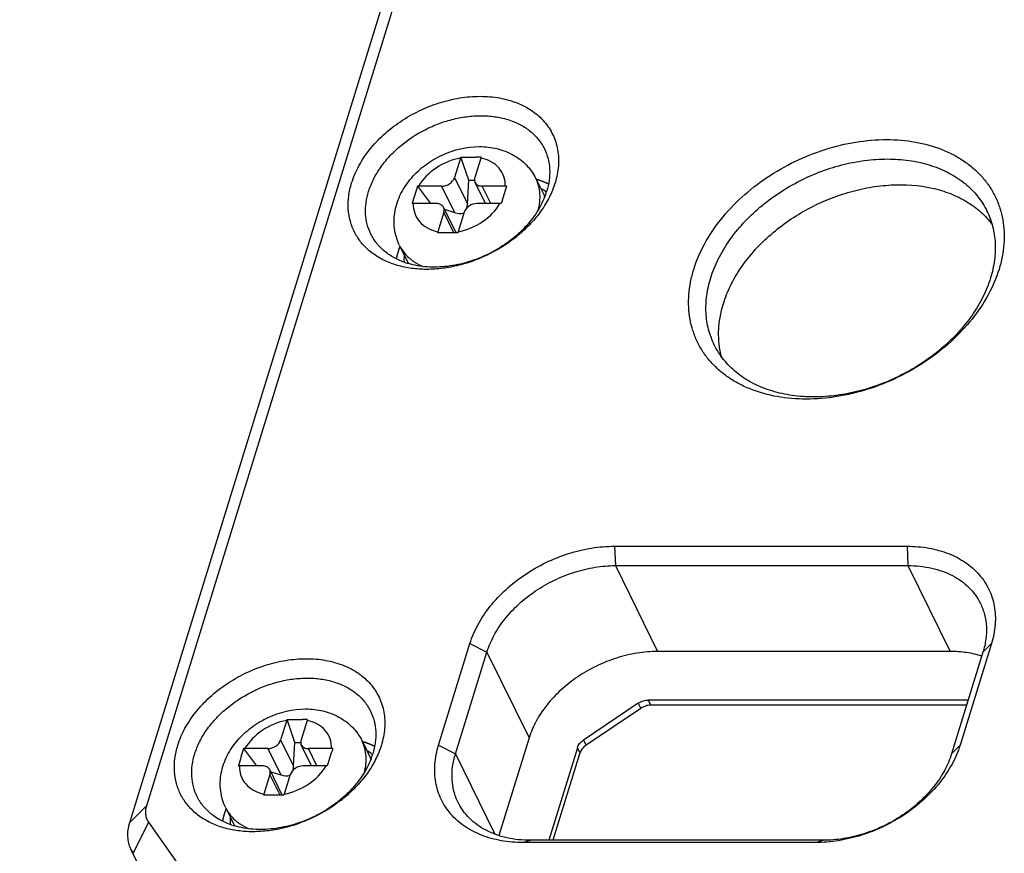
# Model space of a CAD drawing. Header units: millimetres. Extents: x 0 to 420, y 0 to 297.
# Tile 7 of 54: x 47 to 71, y 70 to 90. Entities that reach past the tile are written whole.
import ezdxf

# ---------------------------------------------------------------- set-up
doc = ezdxf.new("R2010")
doc.units = ezdxf.units.MM
doc.header["$LTSCALE"] = 23.1
doc.header["$PDMODE"] = 3
doc.header["$PDSIZE"] = 8
doc.layers.get('0').update_dxf_attribs({"linetype": 'CONTINUOUS'})
doc.layers.get('Defpoints').update_dxf_attribs({"linetype": 'CONTINUOUS'})
doc.layers.add('00_COMPONENTS', color=7, linetype='CONTINUOUS')
doc.layers.add('51__DRAFT_DIMS', color=7, linetype='CONTINUOUS')
doc.styles.get("Standard").update_dxf_attribs({"font": 'simfang.ttf'})
doc.dimstyles.new('DIMSTYLE_1', dxfattribs={"dimtxt": 4, "dimasz": 3, "dimexe": 2.5, "dimexo": 0.5, "dimgap": 1, "dimtad": 1, "dimlfac": 1.5, "dimdsep": 46, "dimtxsty": 'STANDARD', "dimblk": '_FILLED', "dimblk1": '_FILLED', "dimblk2": '_FILLED', "dimcen": 0.09, "dimclrt": 7, "dimazin": 2, "dimtp": 0.3, "dimtm": 0.3, "dimtfac": 1, "dimtofl": 0, "dimtmove": 0, "dimatfit": 3, "dimldrblk": '_FILLED', "dimfxl": 1, "dimtolj": 1, "dimarcsym": 0})

# ---------------------------------------------------------------- blocks, each defined once
blk = doc.blocks.new('_FILLED')
at = {"color": 0, "linetype": 'ByBlock'}
blk.add_solid([(0, 0), (-1, 0.1667), (-1, -0.1667)], dxfattribs=at)
blk = doc.blocks.new('*D13')
at = {"layer": '51__DRAFT_DIMS', "color": 0, "lineweight": -2}
for p, q in [((67.883, 119.752), (41.743, 127.829)), ((43.246, 124.225), (28.832, 77.579)), ((51.697, 67.373), (25.557, 75.451))]:
    blk.add_line(p, q, dxfattribs=at)
at = {"layer": 'Defpoints', "color": 0}
for p in [(68.361, 119.604), (27.946, 74.713), (52.175, 67.226)]:
    blk.add_point(p, dxfattribs=at)
at = {"layer": '51__DRAFT_DIMS', "color": 0, "linetype": 'ByBlock', "lineweight": -2, "xscale": 3, "yscale": 3, "zscale": 3}
for p, rotation in [((44.132, 127.091), 72.82762856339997), ((27.946, 74.713), 252.8276285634)]:
    blk.add_blockref('_FILLED', p, dxfattribs=dict(at, rotation=rotation))
at = {"layer": '51__DRAFT_DIMS', "color": 7, "insert": (29.988, 102.772), "char_height": 4, "attachment_point": 2, "rotation": 72.8276, "line_spacing_factor": 0.9}
blk.add_mtext('\\A1;100{}{{\\H0.7x;}{}}', dxfattribs=at)

msp = doc.modelspace()

# ---------------------------------------------------------------- linework, layer by layer
at = {"layer": '00_COMPONENTS', "color": 7}
for p, q in [((64.207, 116.6256), (50.1178, 71.0329)), ((63.7963, 116.2111), (49.7071, 70.6185)), ((57.7008, 86.6739), (57.5549, 86.202)), ((57.9009, 86.14), (57.7084, 86.6976)), ((57.9539, 86.6981), (58.0765, 86.6981)), ((58.0151, 86.6981), (58.0765, 86.6981)), ((58.192, 86.6739), (58.0462, 86.202)), ((57.5549, 86.202), (57.8677, 85.5646)), ((57.8677, 85.5646), (57.9009, 86.14)), ((57.9009, 86.14), (58.0394, 86.14)), ((58.3023, 85.5753), (58.0524, 86.0845)), ((59.5206, 86.1775), (59.724, 85.7631)), ((59.5438, 86.155), (59.5299, 86.1591)), ((56.6617, 85.9927), (56.9756, 85.5753)), ((57.2448, 85.9931), (56.6899, 85.9931)), ((57.2448, 85.9931), (57.5576, 85.3557)), ((58.4322, 85.5753), (58.2272, 85.9931)), ((58.7821, 85.9931), (58.2272, 85.9931)), ((56.5351, 85.5832), (56.5326, 85.5749)), ((57.1157, 85.5753), (56.5608, 85.5753)), ((58.653, 85.5753), (58.0981, 85.5753)), ((57.2967, 85.3664), (57.1509, 84.8945)), ((57.5918, 84.8698), (57.2905, 85.4839)), ((57.5402, 84.8702), (57.2967, 85.3664)), ((57.3144, 85.4352), (57.5576, 85.3557)), ((57.788, 85.3664), (57.6421, 84.8945)), ((56.229, 84.5621), (56.4323, 84.1477)), ((61.4189, 77.301), (61.4399, 76.8327)), ((61.4189, 77.301), (68.4804, 77.301)), ((68.4804, 77.301), (68.5013, 76.8327)), ((61.4399, 76.8327), (62.4567, 74.7607)), ((61.4399, 76.8327), (68.5013, 76.8327)), ((68.5013, 76.8327), (69.5181, 74.7607)), ((57.171, 72.4966), (57.9295, 74.951)), ((57.9295, 74.951), (58.3382, 74.7438)), ((70.5173, 74.951), (69.7589, 72.4966)), ((70.5173, 74.951), (70.312, 74.7438)), ((57.5797, 72.2894), (58.3382, 74.7438)), ((58.3382, 74.7438), (59.355, 72.6718)), ((69.5181, 74.7607), (62.4567, 74.7607)), ((70.312, 74.7438), (69.5535, 72.2894)), ((61.9927, 73.5109), (60.669, 72.6194)), ((61.9927, 73.5109), (62.0538, 73.3866)), ((62.2335, 73.5874), (62.2945, 73.4631)), ((69.9546, 73.5874), (62.2335, 73.5874)), ((69.9162, 73.4631), (62.2945, 73.4631)), ((62.0538, 73.3866), (60.73, 72.4951)), ((53.5049, 73.0962), (53.3591, 72.6243)), ((53.7051, 72.5624), (53.5126, 73.1199)), ((53.758, 73.1204), (53.8807, 73.1204)), ((53.8193, 73.1205), (53.8807, 73.1204)), ((53.9962, 73.0962), (53.8503, 72.6243)), ((53.3591, 72.6243), (53.6719, 71.9869)), ((53.6719, 71.9869), (53.7051, 72.5624)), ((53.7051, 72.5624), (53.8435, 72.5624)), ((54.1064, 71.9976), (53.8566, 72.5068)), ((55.3248, 72.5998), (55.5282, 72.1854)), ((55.348, 72.5773), (55.3341, 72.5814)), ((57.171, 72.4966), (57.5797, 72.2894)), ((59.355, 72.6718), (58.6265, 70.3143)), ((60.669, 72.6194), (60.73, 72.4951)), ((69.7589, 72.4966), (69.5535, 72.2894)), ((52.4659, 72.415), (52.7798, 71.9976)), ((53.0489, 72.4154), (52.4941, 72.4154)), ((53.0489, 72.4154), (53.3617, 71.778)), ((54.2364, 71.9976), (54.0314, 72.4154)), ((54.5863, 72.4154), (54.0314, 72.4154)), ((57.5797, 72.2894), (58.5329, 70.3471)), ((60.522, 72.4348), (59.8316, 70.2005)), ((60.5831, 72.3105), (59.931, 70.2005)), ((60.522, 72.4348), (60.5831, 72.3105)), ((52.3393, 72.0055), (52.3368, 71.9972)), ((52.9198, 71.9976), (52.365, 71.9976)), ((53.1009, 71.7888), (52.9551, 71.3168)), ((53.396, 71.2922), (53.0947, 71.9062)), ((53.3444, 71.2926), (53.1009, 71.7888)), ((53.1186, 71.8576), (53.3617, 71.778)), ((53.5921, 71.7888), (53.4463, 71.3168)), ((54.4572, 71.9976), (53.9023, 71.9976)), ((50.1178, 71.0329), (49.7071, 70.6185)), ((52.0331, 70.9845), (52.2365, 70.5701)), ((50.1674, 70.6414), (49.8, 69.8866)), ((50.1674, 70.6414), (51.8052, 68.3076)), ((59.208, 70.1466), (59.3904, 70.2005)), ((66.2695, 70.1466), (59.208, 70.1466)), ((66.4518, 70.2005), (59.3904, 70.2005)), ((66.2695, 70.1466), (66.4518, 70.2005)), ((50.554, 68.3294), (49.7405, 69.987))]:
    msp.add_line(p, q, dxfattribs=at)
for centre, radius, start, end in [((58.6114, 86.3927), 0.9531, 161.34239, 162.83857), ((58.0707, 69.3937), 17.3044, 89.57304, 89.98063), ((59.1026, 86.3927), 0.9531, 161.34239, 162.83857), ((58.9936, 84.3338), 1.9025, 73.18906, 73.62857), ((84.8296, 77.0593), 29.5505, 162.40377, 163.23486), ((56.6898, 85.0563), 0.9368, 89.99293, 91.71379), ((112.5543, 69.1558), 56.3192, 162.6052, 163.05005), ((58.782, 85.0146), 0.9785, 88.32314, 89.99473), ((58.9761, 84.9248), 1.2167, 49.40206, 56.20339), ((57.9932, 86.4215), 1.8708, 338.71333, 340.74838), ((58.0529, 86.4009), 1.8076, 340.74214, 342.82454), ((59.0044, 84.9592), 1.1723, 48.97476, 49.35935), ((56.5607, 84.6385), 0.9368, 89.99293, 91.71379), ((58.6529, 84.5968), 0.9785, 88.32314, 89.99473), ((58.8731, 85.345), 0.948, 25.8605, 26.16262), ((58.8743, 85.3456), 0.9467, 24.49733, 25.86071), ((58.1382, 84.5896), 1.0333, 162.83636, 164.25402), ((57.3285, 38.0746), 46.7957, 89.92588, 90.22632), ((57.4493, 37.6316), 47.2387, 89.77495, 90.07314), ((58.6294, 84.5896), 1.0333, 162.83636, 164.25402), ((56.8745, 87.4803), 3.472, 308.12871, 308.99851), ((56.8904, 87.4606), 3.4467, 308.99888, 309.5421), ((57.9668, 83.8674), 1.8565, 158.6207, 162.7906), ((57.5234, 84.2269), 1.1872, 177.66452, 183.61055), ((57.5721, 84.2252), 1.2359, 175.4742, 177.67983), ((56.9739, 85.9306), 1.8822, 251.57078, 253.59386), ((57.2843, 84.5663), 0.9492, 206.16277, 207.1281), ((57.286, 84.5671), 0.9512, 207.1281, 207.99143), ((54.4156, 72.815), 0.9531, 161.34239, 162.83857), ((53.8749, 55.816), 17.3044, 89.57304, 89.98063), ((54.9068, 72.815), 0.9531, 161.34239, 162.83857), ((54.7978, 70.7561), 1.9025, 73.18906, 73.62857), ((80.6338, 63.4817), 29.5505, 162.40377, 163.23486), ((52.4939, 71.4786), 0.9368, 89.99293, 91.71379), ((108.3585, 55.5781), 56.3192, 162.6052, 163.05005), ((54.5862, 71.4369), 0.9785, 88.32314, 89.99473), ((54.7803, 71.3472), 1.2167, 49.40206, 56.20339), ((53.8571, 72.8232), 1.8076, 340.74214, 342.82454), ((54.8086, 71.3815), 1.1723, 48.97476, 49.35935), ((54.6773, 71.7674), 0.948, 25.8605, 26.16262), ((54.6785, 71.7679), 0.9467, 24.49733, 25.86071), ((53.7974, 72.8438), 1.8708, 338.71333, 340.74838), ((52.3648, 71.0609), 0.9368, 89.99293, 91.71379), ((54.4571, 71.0192), 0.9785, 88.32314, 89.99473), ((53.9424, 71.0119), 1.0333, 162.83636, 164.25402), ((54.4336, 71.0119), 1.0333, 162.83636, 164.25402), ((53.1327, 24.497), 46.7957, 89.92588, 90.22632), ((53.2535, 24.054), 47.2387, 89.77495, 90.07314), ((52.6787, 73.9026), 3.472, 308.12871, 308.99851), ((52.6946, 73.8829), 3.4467, 308.99888, 309.5421), ((53.771, 70.2897), 1.8565, 158.6207, 162.7906), ((53.3276, 70.6492), 1.1872, 177.66452, 183.61055), ((53.3763, 70.6475), 1.2359, 175.4742, 177.67983), ((52.7781, 72.3529), 1.8822, 251.57078, 253.59386), ((53.0885, 70.9886), 0.9492, 206.16277, 207.1281), ((53.0902, 70.9895), 0.9512, 207.1281, 207.99143), ((50.4129, 70.317), 0.749, 206.14252, 215.08232)]:
    msp.add_arc(centre, radius, start, end, dxfattribs=at)
for centre, major_axis, ratio, start_param, end_param in [((57.6221, 85.5646), (0.049, 0.3021), 0.7988966, -1.7112463, -1.4418651), ((57.6221, 85.5646), (0.291, -0.1006), 0.7099395, -1.5472885, -0.7618904), ((53.4263, 71.9869), (0.291, -0.1006), 0.7099395, -1.5472885, -0.7618904), ((53.4263, 71.9869), (0.049, 0.3021), 0.7988966, -1.7112463, -1.4418651)]:
    msp.add_ellipse(centre, major_axis=major_axis, ratio=ratio, start_param=start_param, end_param=end_param, dxfattribs=at)
for points, knots in [([(55.0729, 86.0743), (55.1165, 86.2153), (55.2383, 86.497), (55.5016, 86.8883), (55.8413, 87.2482), (56.2444, 87.5633), (56.6958, 87.8221), (57.1786, 88.0149), (57.6749, 88.1346), (58.1662, 88.1765), (58.6345, 88.1386), (59.0622, 88.0218), (59.3761, 87.8585), (59.5879, 87.6931), (59.7248, 87.5549), (59.8405, 87.4022), (59.9339, 87.2366), (60.0038, 87.0597), (60.0497, 86.8733), (60.0711, 86.6793), (60.0668, 86.4094), (60.0261, 86.2065), (59.9853, 86.0743)], [0, 0, 0, 0, 0.0610728, 0.1260045, 0.1942856, 0.2649997, 0.336966, 0.4088767, 0.4794293, 0.5474599, 0.6120808, 0.672823, 0.7297742, 0.7570858, 0.7837831, 0.8100557, 0.836119, 0.8622016, 0.888531, 0.915319, 0.9427499, 1, 1, 1, 1]), ([(55.4816, 85.8671), (55.5123, 85.9665), (55.5933, 86.1651), (55.7625, 86.4472), (55.9783, 86.7145), (56.3239, 87.0454), (56.7346, 87.3159), (57.1841, 87.5129), (57.5339, 87.6203), (57.8862, 87.684), (58.2324, 87.7023), (58.564, 87.6747), (58.8727, 87.6016), (59.151, 87.4845), (59.3916, 87.3258), (59.588, 87.1292), (59.6861, 86.9753), (59.7255, 86.895)], [0, 0, 0, 0, 0.0589808, 0.1210358, 0.1859281, 0.2531829, 0.391813, 0.4618181, 0.5310856, 0.5988232, 0.6643434, 0.7271225, 0.78686, 0.8435376, 0.8974662, 0.9493015, 1, 1, 1, 1]), ([(63.331, 83.9854), (63.3964, 84.1969), (63.579, 84.6195), (63.9741, 85.2064), (64.4836, 85.7463), (65.0882, 86.2189), (65.7653, 86.6071), (66.4896, 86.8964), (67.234, 87.0759), (67.971, 87.1387), (68.6732, 87.082), (69.2168, 86.9333), (69.6058, 86.7555), (69.8683, 86.5972), (70.1035, 86.4136), (70.3089, 86.2063), (70.4824, 85.9773), (70.6224, 85.7289), (70.7273, 85.4635), (70.7961, 85.1839), (70.8282, 84.8929), (70.8234, 84.5934), (70.7818, 84.2882), (70.7307, 84.0863), (70.6995, 83.9854)], [0, 0, 0, 0, 0.0610616, 0.1259816, 0.1942502, 0.2649514, 0.3369046, 0.4088022, 0.4793419, 0.5473601, 0.6119693, 0.6727004, 0.7016579, 0.729733, 0.7570396, 0.7837321, 0.8099999, 0.8360584, 0.8621363, 0.8884609, 0.915244, 0.9426699, 0.9708862, 1, 1, 1, 1]), ([(56.2302, 84.56), (56.167, 84.6878), (56.0841, 84.9684), (56.101, 85.4073), (56.2483, 85.828), (56.5035, 86.2044), (56.845, 86.52), (57.3788, 86.838), (57.8492, 86.9503), (58.1572, 86.9503)], [0, 0, 0, 0, 0.1186476, 0.2382805, 0.3598962, 0.4848861, 0.6132162, 0.7436276, 1, 1, 1, 1]), ([(58.1572, 86.9503), (58.298, 86.9503), (58.5777, 86.9197), (58.9693, 86.7724), (59.3007, 86.525), (59.4596, 86.3002), (59.5194, 86.1795)], [0, 0, 0, 0, 0.2567022, 0.5076298, 0.7544341, 1, 1, 1, 1]), ([(59.7255, 86.895), (59.7625, 86.8197), (59.8214, 86.6592), (59.8595, 86.4022), (59.8475, 86.1338), (59.8073, 85.9558), (59.7799, 85.8671)], [0, 0, 0, 0, 0.2390843, 0.4829163, 0.7355752, 1, 1, 1, 1]), ([(57.7008, 86.6739), (57.4918, 86.6346), (57.0977, 86.4711), (56.7921, 86.1678), (56.6899, 85.9931)], [0, 0, 0, 0, 0.5121918, 1, 1, 1, 1]), ([(58.7821, 85.9931), (58.7847, 86.0724), (58.7629, 86.2322), (58.6402, 86.4435), (58.441, 86.5984), (58.2784, 86.6555), (58.192, 86.6739)], [0, 0, 0, 0, 0.2429389, 0.4808967, 0.7296222, 1, 1, 1, 1]), ([(63.7397, 83.7782), (63.788, 83.9344), (63.9152, 84.2466), (64.1811, 84.6898), (64.5201, 85.1098), (64.9237, 85.4962), (65.3818, 85.8395), (65.8831, 86.1314), (66.4151, 86.3646), (66.9647, 86.5333), (67.5184, 86.6333), (68.0624, 86.6621), (68.5834, 86.6187), (69.0686, 86.5039), (69.5058, 86.3199), (69.8244, 86.1098), (70.0419, 85.9124), (70.185, 85.7522), (70.3087, 85.5795), (70.3777, 85.4565), (70.4086, 85.3935)], [0, 0, 0, 0, 0.0589582, 0.1209894, 0.1858569, 0.2530859, 0.3220237, 0.3918988, 0.4618771, 0.531118, 0.5988296, 0.6643248, 0.7270798, 0.7867944, 0.8434503, 0.8973583, 0.9235085, 0.9492448, 0.9746954, 1, 1, 1, 1]), ([(59.0182, 84.7491), (58.8054, 84.5821), (58.4552, 84.3672), (57.9538, 84.1633), (57.5668, 84.0542), (57.1788, 83.9921), (56.7986, 83.9784), (56.4351, 84.0136), (56.0965, 84.097), (55.7906, 84.2272), (55.5249, 84.4015), (55.3061, 84.6162), (55.1399, 84.8664), (55.0311, 85.1456), (54.9823, 85.4465), (54.9941, 85.7613), (55.0408, 85.9702), (55.0729, 86.0743)], [0, 0, 0, 0, 0.145274, 0.2182684, 0.2903415, 0.3607389, 0.4288144, 0.4940829, 0.5562752, 0.6153902, 0.671737, 0.7259481, 0.7789415, 0.8318141, 0.8856814, 0.9415105, 1, 1, 1, 1]), ([(57.2448, 85.9931), (57.3121, 85.9931), (57.4429, 86.0359), (57.5363, 86.1418), (57.5549, 86.202)], [0, 0, 0, 0, 0.516988, 1, 1, 1, 1]), ([(58.0462, 86.202), (58.0431, 86.1919), (58.0343, 86.1532), (58.0395, 86.1107), (58.0524, 86.0845)], [0, 0, 0, 0, 0.265136, 1, 1, 1, 1]), ([(58.0524, 86.0845), (58.0663, 86.056), (58.1203, 86.0055), (58.1905, 85.9931), (58.2272, 85.9931)], [0, 0, 0, 0, 0.4637418, 1, 1, 1, 1]), ([(59.9853, 86.0743), (59.9491, 85.9574), (59.8531, 85.7236), (59.6516, 85.3925), (59.3941, 85.0798), (59.1926, 84.8917), (59.0847, 84.8027)], [0, 0, 0, 0, 0.2326108, 0.4776725, 0.7341498, 1, 1, 1, 1]), ([(59.5759, 85.4128), (59.6113, 85.5421), (59.6434, 85.8057), (59.5759, 86.0645), (59.5205, 86.1774)], [0, 0, 0, 0, 0.5159502, 1, 1, 1, 1]), ([(59.8244, 86.0437), (59.8024, 86.0548), (59.7114, 86.098), (59.6166, 86.133), (59.5438, 86.155)], [0, 0, 0, 0, 0.2452356, 1, 1, 1, 1]), ([(59.8244, 86.0437), (59.8193, 86.0462), (59.8116, 86.0499), (59.8014, 86.0549), (59.795, 86.058), (59.7899, 86.0605), (59.7867, 86.062), (59.7845, 86.0631), (59.7832, 86.0638), (59.7816, 86.0644), (59.7798, 86.0653), (59.7753, 86.0673), (59.7686, 86.0703), (59.7596, 86.0743), (59.7507, 86.0784), (59.744, 86.0814), (59.7395, 86.0834), (59.7376, 86.0842), (59.7361, 86.0849), (59.7347, 86.0855), (59.7324, 86.0865), (59.7291, 86.0879), (59.7237, 86.0901), (59.7171, 86.0928), (59.7104, 86.0956), (59.705, 86.0978), (59.701, 86.0995), (59.6977, 86.1009), (59.6954, 86.1018), (59.694, 86.1024), (59.6931, 86.1028), (59.6918, 86.1033), (59.6903, 86.1039), (59.6876, 86.1049), (59.6837, 86.1064), (59.679, 86.1082), (59.6728, 86.1106), (59.665, 86.1135), (59.6572, 86.1165), (59.651, 86.1189), (59.6471, 86.1204), (59.6444, 86.1214), (59.6429, 86.122), (59.6415, 86.1225), (59.6398, 86.1231), (59.6356, 86.1245), (59.6293, 86.1267), (59.621, 86.1296), (59.6141, 86.1321), (59.6085, 86.134), (59.6051, 86.1352), (59.6023, 86.1362), (59.6005, 86.1368), (59.5992, 86.1373), (59.598, 86.1377), (59.5967, 86.1381), (59.5941, 86.1389), (59.5902, 86.1402), (59.5851, 86.1418), (59.5799, 86.1435), (59.573, 86.1456), (59.561, 86.1495), (59.5507, 86.1528), (59.5438, 86.155)], [0, 0, 0, 0, 0.0625, 0.09375, 0.125, 0.140625, 0.15625, 0.1640625, 0.1679688, 0.171875, 0.1796875, 0.1875, 0.21875, 0.25, 0.28125, 0.3125, 0.3203125, 0.328125, 0.3320312, 0.3359375, 0.34375, 0.359375, 0.375, 0.40625, 0.4375, 0.453125, 0.46875, 0.484375, 0.4921875, 0.4960938, 0.5, 0.5039062, 0.5078125, 0.515625, 0.53125, 0.546875, 0.5625, 0.59375, 0.625, 0.640625, 0.65625, 0.6640625, 0.6679688, 0.671875, 0.6796875, 0.6875, 0.71875, 0.75, 0.78125, 0.796875, 0.8125, 0.8203125, 0.828125, 0.8320312, 0.8359375, 0.8398438, 0.84375, 0.859375, 0.875, 0.890625, 0.90625, 0.9375, 1, 1, 1, 1]), ([(64.0447, 83.1566), (64.0905, 83.3045), (64.2094, 83.6003), (64.4558, 84.0221), (64.7687, 84.424), (65.2703, 84.9263), (65.8678, 85.346), (66.5259, 85.6649), (67.0425, 85.8492), (67.5678, 85.973), (68.2495, 86.0521), (68.9172, 86.0084), (69.5239, 85.8275), (69.9224, 85.6336), (70.2648, 85.3824), (70.4524, 85.1775), (70.5329, 85.0687)], [0, 0, 0, 0, 0.0583149, 0.1195222, 0.1834289, 0.249636, 0.386399, 0.455767, 0.5247246, 0.5925432, 0.658563, 0.782906, 0.840958, 0.896196, 0.9489906, 1, 1, 1, 1]), ([(55.5361, 84.8392), (55.4991, 84.9145), (55.4402, 85.075), (55.402, 85.332), (55.4141, 85.6003), (55.4542, 85.7784), (55.4816, 85.8671)], [0, 0, 0, 0, 0.2390843, 0.4829163, 0.7355752, 1, 1, 1, 1]), ([(59.7364, 85.7424), (59.6809, 85.6), (59.5307, 85.3189), (59.2741, 85.0083), (59.0291, 84.7808), (58.756, 84.5677), (58.3793, 84.3433), (57.9714, 84.1825), (57.6358, 84.0966), (57.3059, 84.0419), (56.9032, 84.0288), (56.5888, 84.0818), (56.4423, 84.125)], [0, 0, 0, 0, 0.115406, 0.2385636, 0.3025725, 0.3677428, 0.4999713, 0.6322042, 0.6973797, 0.7613957, 0.884572, 1, 1, 1, 1]), ([(56.5608, 85.5753), (56.5582, 85.496), (56.58, 85.3362), (56.7026, 85.1249), (56.9019, 84.97), (57.0645, 84.9129), (57.1509, 84.8945)], [0, 0, 0, 0, 0.2429389, 0.4808967, 0.7296222, 1, 1, 1, 1]), ([(57.2905, 85.4839), (57.2766, 85.5124), (57.2226, 85.5629), (57.1524, 85.5753), (57.1157, 85.5753)], [0, 0, 0, 0, 0.4637418, 1, 1, 1, 1]), ([(57.6421, 84.8945), (57.851, 84.9338), (58.2452, 85.0973), (58.5508, 85.4006), (58.653, 85.5753)], [0, 0, 0, 0, 0.5121918, 1, 1, 1, 1]), ([(58.0981, 85.5753), (58.0308, 85.5753), (57.9, 85.5325), (57.8065, 85.4266), (57.788, 85.3664)], [0, 0, 0, 0, 0.516988, 1, 1, 1, 1]), ([(57.2967, 85.3664), (57.2998, 85.3765), (57.3086, 85.4152), (57.3034, 85.4577), (57.2905, 85.4839)], [0, 0, 0, 0, 0.265136, 1, 1, 1, 1]), ([(70.4086, 85.3935), (70.4667, 85.2751), (70.5593, 85.023), (70.6193, 84.619), (70.6003, 84.1974), (70.5372, 83.9176), (70.4942, 83.7782)], [0, 0, 0, 0, 0.2390843, 0.4829163, 0.7355752, 1, 1, 1, 1]), ([(56.3789, 84.1449), (56.2848, 84.1762), (56.1055, 84.2525), (55.8672, 84.4108), (55.6725, 84.6064), (55.5752, 84.7594), (55.5361, 84.8392)], [0, 0, 0, 0, 0.2657617, 0.5187427, 0.7620068, 1, 1, 1, 1]), ([(56.1934, 84.4167), (56.1889, 84.402), (56.1717, 84.3437), (56.1575, 84.2846), (56.1489, 84.2401)], [0, 0, 0, 0, 0.2530062, 1, 1, 1, 1]), ([(56.1934, 84.4167), (56.1924, 84.4135), (56.191, 84.4087), (56.1891, 84.4023), (56.1879, 84.3983), (56.1869, 84.3951), (56.1863, 84.3931), (56.1859, 84.3918), (56.1856, 84.3909), (56.1854, 84.3899), (56.185, 84.3887), (56.1842, 84.3857), (56.1829, 84.3812), (56.1812, 84.3752), (56.1795, 84.3692), (56.1783, 84.3647), (56.1774, 84.3617), (56.1771, 84.3605), (56.1768, 84.3595), (56.1765, 84.3586), (56.1762, 84.3573), (56.1757, 84.3553), (56.1748, 84.3521), (56.1738, 84.3481), (56.1727, 84.3441), (56.1719, 84.3409), (56.1712, 84.3385), (56.1707, 84.3365), (56.1704, 84.3351), (56.1701, 84.3343), (56.17, 84.3338), (56.1698, 84.333), (56.1696, 84.332), (56.1691, 84.3303), (56.1685, 84.3278), (56.1678, 84.3248), (56.1668, 84.3208), (56.1656, 84.3158), (56.1641, 84.3099), (56.1626, 84.3039), (56.1608, 84.2959), (56.159, 84.288), (56.1572, 84.28), (56.1561, 84.2751), (56.1552, 84.271), (56.1544, 84.2672), (56.1531, 84.2607), (56.1512, 84.2512), (56.1496, 84.2437), (56.1489, 84.24)], [0, 0, 0, 0, 0.0625, 0.09375, 0.125, 0.140625, 0.15625, 0.1640625, 0.1679688, 0.171875, 0.1796875, 0.1875, 0.21875, 0.25, 0.28125, 0.3125, 0.3203125, 0.328125, 0.3320312, 0.3359375, 0.34375, 0.359375, 0.375, 0.40625, 0.4375, 0.453125, 0.46875, 0.484375, 0.4921875, 0.4960938, 0.5, 0.5039062, 0.5078125, 0.515625, 0.53125, 0.546875, 0.5625, 0.59375, 0.625, 0.65625, 0.6875, 0.75, 0.78125, 0.8125, 0.828125, 0.84375, 0.875, 0.9375, 1, 1, 1, 1]), ([(56.2189, 84.4932), (56.2186, 84.4924), (56.2182, 84.4912), (56.2177, 84.4896), (56.2173, 84.4886), (56.217, 84.4878), (56.2168, 84.4873), (56.2167, 84.487), (56.2166, 84.4867), (56.2165, 84.4863), (56.2163, 84.4858), (56.2159, 84.4846), (56.2153, 84.4828), (56.2144, 84.4804), (56.2136, 84.4781), (56.2125, 84.4749), (56.2106, 84.4693), (56.2078, 84.4613), (56.2052, 84.4533), (56.2033, 84.4478), (56.2023, 84.4446), (56.2015, 84.4422), (56.2007, 84.4398), (56.2001, 84.438), (56.1997, 84.4368), (56.1996, 84.4363), (56.1995, 84.4359), (56.1993, 84.4354), (56.1989, 84.4343), (56.1985, 84.4328), (56.1977, 84.4304), (56.1968, 84.4274), (56.1953, 84.4226), (56.1941, 84.4191), (56.1934, 84.4167)], [0, 0, 0, 0, 0.0625, 0.09375, 0.125, 0.140625, 0.15625, 0.1640625, 0.1679688, 0.171875, 0.1796875, 0.1875, 0.21875, 0.25, 0.28125, 0.3125, 0.375, 0.5, 0.625, 0.6875, 0.71875, 0.75, 0.78125, 0.8125, 0.8203125, 0.828125, 0.8320312, 0.8359375, 0.84375, 0.859375, 0.875, 0.90625, 0.9375, 1, 1, 1, 1]), ([(56.2377, 84.5434), (56.2371, 84.5418), (56.2362, 84.5394), (56.235, 84.5363), (56.234, 84.5339), (56.2331, 84.5315), (56.2324, 84.5295), (56.2318, 84.5279), (56.2314, 84.5269), (56.2311, 84.5261), (56.2308, 84.5255), (56.2307, 84.525), (56.2305, 84.5247), (56.2304, 84.5245), (56.2304, 84.5244), (56.2303, 84.524), (56.2301, 84.5236), (56.2299, 84.5229), (56.2295, 84.5219), (56.2291, 84.5207), (56.2285, 84.5191), (56.2277, 84.5172), (56.227, 84.5152), (56.2264, 84.5136), (56.226, 84.5126), (56.2257, 84.5119), (56.2256, 84.5115), (56.2255, 84.5113), (56.2254, 84.5111), (56.2252, 84.5105), (56.2249, 84.5096), (56.2245, 84.5084), (56.224, 84.5072), (56.2237, 84.5063), (56.2235, 84.5057), (56.2234, 84.5054), (56.2233, 84.5053), (56.2232, 84.5049), (56.2229, 84.5043), (56.2226, 84.5033), (56.2221, 84.5018), (56.2214, 84.5), (56.2203, 84.497), (56.2195, 84.4947), (56.2189, 84.4932)], [0, 0, 0, 0, 0.125, 0.1875, 0.25, 0.3125, 0.375, 0.40625, 0.4375, 0.453125, 0.46875, 0.484375, 0.4921875, 0.4960938, 0.5, 0.5039062, 0.5078125, 0.515625, 0.53125, 0.546875, 0.5625, 0.59375, 0.625, 0.640625, 0.65625, 0.6640625, 0.6679688, 0.671875, 0.6796875, 0.6875, 0.71875, 0.75, 0.78125, 0.8125, 0.8203125, 0.828125, 0.8320312, 0.8359375, 0.84375, 0.859375, 0.875, 0.90625, 0.9375, 1, 1, 1, 1]), ([(56.23, 84.5603), (56.2616, 84.4963), (56.3402, 84.3737), (56.4438, 84.2715), (56.5006, 84.2257)], [0, 0, 0, 0, 0.494336, 1, 1, 1, 1]), ([(56.5006, 84.2257), (56.5223, 84.2083), (56.6139, 84.14), (56.7157, 84.0856), (56.7954, 84.0524)], [0, 0, 0, 0, 0.2435517, 1, 1, 1, 1]), ([(70.6995, 83.9854), (70.6341, 83.7739), (70.4515, 83.3514), (70.0564, 82.7644), (69.5469, 82.2246), (68.9423, 81.7519), (68.2652, 81.3637), (67.5409, 81.0744), (66.7965, 80.8949), (66.0595, 80.8322), (65.3573, 80.8889), (64.8137, 81.0375), (64.4247, 81.2154), (64.1622, 81.3736), (63.927, 81.5572), (63.7216, 81.7645), (63.5481, 81.9935), (63.4081, 82.2419), (63.3032, 82.5073), (63.2344, 82.7869), (63.2023, 83.0779), (63.2071, 83.3775), (63.2487, 83.6826), (63.2998, 83.8846), (63.331, 83.9854)], [0, 0, 0, 0, 0.0610616, 0.1259816, 0.1942502, 0.2649514, 0.3369046, 0.4088022, 0.4793419, 0.5473601, 0.6119693, 0.6727004, 0.7016579, 0.729733, 0.7570396, 0.7837321, 0.8099999, 0.8360584, 0.8621363, 0.8884609, 0.915244, 0.9426699, 0.9708862, 1, 1, 1, 1]), ([(63.8252, 82.1629), (63.7671, 82.2813), (63.6745, 82.5335), (63.6146, 82.9374), (63.6336, 83.3591), (63.6966, 83.6388), (63.7397, 83.7782)], [0, 0, 0, 0, 0.2390843, 0.4829163, 0.7355752, 1, 1, 1, 1]), ([(70.4942, 83.7782), (70.4459, 83.6221), (70.3186, 83.3099), (70.0528, 82.8666), (69.7137, 82.4466), (69.3102, 82.0602), (68.852, 81.7169), (68.3508, 81.4251), (67.8187, 81.1919), (67.2691, 81.0231), (66.7155, 80.9231), (66.1715, 80.8943), (65.6505, 80.9377), (65.1653, 81.0526), (64.7281, 81.2365), (64.4095, 81.4467), (64.1919, 81.644), (64.0488, 81.8042), (63.9252, 81.9769), (63.8561, 82.0999), (63.8252, 82.1629)], [0, 0, 0, 0, 0.0589582, 0.1209894, 0.1858569, 0.2530859, 0.3220237, 0.3918988, 0.4618771, 0.531118, 0.5988296, 0.6643248, 0.7270798, 0.7867944, 0.8434503, 0.8973583, 0.9235085, 0.9492448, 0.9746954, 1, 1, 1, 1]), ([(64.006, 81.8664), (63.9776, 81.9668), (63.9366, 82.175), (63.9233, 82.4973), (63.9577, 82.8282), (64.011, 83.0473), (64.0447, 83.1566)], [0, 0, 0, 0, 0.2393024, 0.4844327, 0.7374956, 1, 1, 1, 1]), ([(57.9295, 74.951), (57.9785, 75.1097), (58.1155, 75.4266), (58.4118, 75.8668), (58.794, 76.2717), (59.2474, 76.6262), (59.7552, 76.9173), (60.2984, 77.1343), (60.8566, 77.2689), (61.2339, 77.301), (61.4189, 77.301)], [0, 0, 0, 0, 0.1115566, 0.2301621, 0.3548856, 0.4840531, 0.6155081, 0.7468615, 0.875734, 1, 1, 1, 1]), ([(68.4804, 77.301), (68.656, 77.301), (68.9978, 77.2734), (69.4789, 77.142), (69.832, 76.9583), (70.0703, 76.7722), (70.2244, 76.6167), (70.3545, 76.445), (70.4595, 76.2587), (70.5382, 76.0596), (70.5898, 75.8499), (70.6139, 75.6316), (70.609, 75.328), (70.5633, 75.0998), (70.5173, 74.951)], [0, 0, 0, 0, 0.142796, 0.277021, 0.4028688, 0.4632205, 0.5222149, 0.5802708, 0.6378641, 0.6955002, 0.7536815, 0.8128763, 0.8734915, 1, 1, 1, 1]), ([(58.3382, 74.7438), (58.3818, 74.8849), (58.5035, 75.1665), (58.7669, 75.5579), (59.1066, 75.9177), (59.5097, 76.2328), (59.9611, 76.4916), (60.4439, 76.6845), (60.9401, 76.8042), (61.2755, 76.8327), (61.4399, 76.8327)], [0, 0, 0, 0, 0.1115566, 0.2301621, 0.3548856, 0.4840531, 0.6155081, 0.7468615, 0.875734, 1, 1, 1, 1]), ([(68.5013, 76.8327), (68.6934, 76.8327), (68.978, 76.8045), (69.3342, 76.7017), (69.5751, 76.597), (69.7908, 76.4645), (69.9781, 76.3062), (70.1339, 76.1244), (70.2154, 75.9888), (70.2498, 75.9186)], [0, 0, 0, 0, 0.2773896, 0.4084952, 0.5344231, 0.6556036, 0.7728147, 0.8871598, 1, 1, 1, 1]), ([(70.2498, 75.9186), (70.292, 75.8325), (70.3594, 75.6491), (70.403, 75.3553), (70.3892, 75.0487), (70.3433, 74.8452), (70.312, 74.7438)], [0, 0, 0, 0, 0.2390843, 0.4829163, 0.7355752, 1, 1, 1, 1]), ([(62.4567, 74.7607), (62.2923, 74.7607), (61.9569, 74.7321), (61.4607, 74.6125), (60.9779, 74.4196), (60.5265, 74.1608), (60.1234, 73.8457), (59.7837, 73.4858), (59.5203, 73.0945), (59.3986, 72.8128), (59.355, 72.6718)], [0, 0, 0, 0, 0.124266, 0.2531385, 0.3844919, 0.5159469, 0.6451144, 0.7698379, 0.8884434, 1, 1, 1, 1]), ([(70.2821, 74.647), (70.1624, 74.6856), (69.9092, 74.743), (69.6506, 74.7607), (69.5181, 74.7607)], [0, 0, 0, 0, 0.4871825, 1, 1, 1, 1]), ([(50.8771, 72.4966), (50.9207, 72.6376), (51.0424, 72.9193), (51.3058, 73.3106), (51.6455, 73.6705), (52.0486, 73.9856), (52.5, 74.2444), (52.9828, 74.4373), (53.4791, 74.5569), (53.9704, 74.5988), (54.4387, 74.5609), (54.8664, 74.4441), (55.1802, 74.2809), (55.3921, 74.1154), (55.529, 73.9772), (55.6447, 73.8246), (55.738, 73.6589), (55.808, 73.482), (55.8539, 73.2956), (55.8753, 73.1016), (55.8709, 72.8317), (55.8303, 72.6288), (55.7894, 72.4966)], [0, 0, 0, 0, 0.0610728, 0.1260045, 0.1942856, 0.2649997, 0.336966, 0.4088767, 0.4794293, 0.5474599, 0.6120808, 0.672823, 0.7297742, 0.7570858, 0.7837831, 0.8100557, 0.836119, 0.8622016, 0.888531, 0.915319, 0.9427499, 1, 1, 1, 1]), ([(51.2858, 72.2894), (51.3165, 72.3888), (51.3975, 72.5875), (51.5667, 72.8695), (51.7825, 73.1368), (52.1281, 73.4677), (52.5388, 73.7382), (52.9883, 73.9352), (53.3381, 74.0426), (53.6904, 74.1063), (54.0366, 74.1246), (54.3681, 74.097), (54.6769, 74.0239), (54.9552, 73.9068), (55.1958, 73.7481), (55.3922, 73.5515), (55.4903, 73.3976), (55.5297, 73.3174)], [0, 0, 0, 0, 0.0589808, 0.1210358, 0.1859281, 0.2531829, 0.391813, 0.4618181, 0.5310856, 0.5988232, 0.6643434, 0.7271225, 0.78686, 0.8435376, 0.8974662, 0.9493015, 1, 1, 1, 1]), ([(61.9927, 73.5109), (62.0287, 73.5351), (62.1064, 73.5728), (62.1917, 73.5874), (62.2335, 73.5874)], [0, 0, 0, 0, 0.5094739, 1, 1, 1, 1]), ([(62.2945, 73.4631), (62.2527, 73.4631), (62.1674, 73.4484), (62.0897, 73.4108), (62.0538, 73.3866)], [0, 0, 0, 0, 0.4905261, 1, 1, 1, 1]), ([(52.0344, 70.9824), (51.9712, 71.1101), (51.8882, 71.3908), (51.9052, 71.8296), (52.0525, 72.2504), (52.3077, 72.6267), (52.6491, 72.9423), (53.183, 73.2603), (53.6534, 73.3727), (53.9614, 73.3727)], [0, 0, 0, 0, 0.1186476, 0.2382805, 0.3598962, 0.4848861, 0.6132162, 0.7436276, 1, 1, 1, 1]), ([(53.9614, 73.3727), (54.1022, 73.3727), (54.3818, 73.3421), (54.7735, 73.1947), (55.1049, 72.9474), (55.2638, 72.7226), (55.3235, 72.6019)], [0, 0, 0, 0, 0.2567022, 0.5076298, 0.7544341, 1, 1, 1, 1]), ([(55.5297, 73.3174), (55.5666, 73.242), (55.6256, 73.0815), (55.6637, 72.8245), (55.6516, 72.5562), (55.6115, 72.3781), (55.5841, 72.2894)], [0, 0, 0, 0, 0.2390843, 0.4829163, 0.7355752, 1, 1, 1, 1]), ([(53.5049, 73.0962), (53.296, 73.0569), (52.9019, 72.8935), (52.5963, 72.5902), (52.4941, 72.4154)], [0, 0, 0, 0, 0.5121918, 1, 1, 1, 1]), ([(54.5863, 72.4154), (54.5889, 72.4947), (54.5671, 72.6545), (54.4444, 72.8658), (54.2451, 73.0207), (54.0825, 73.0778), (53.9962, 73.0962)], [0, 0, 0, 0, 0.2429389, 0.4808967, 0.7296222, 1, 1, 1, 1]), ([(54.8224, 71.1715), (54.6096, 71.0044), (54.2594, 70.7896), (53.758, 70.5856), (53.3709, 70.4766), (52.9829, 70.4145), (52.6028, 70.4008), (52.2393, 70.4359), (51.9006, 70.5194), (51.5948, 70.6495), (51.3291, 70.8238), (51.1103, 71.0386), (50.9441, 71.2887), (50.8353, 71.5679), (50.7864, 71.8689), (50.7983, 72.1836), (50.845, 72.3926), (50.8771, 72.4966)], [0, 0, 0, 0, 0.145274, 0.2182684, 0.2903415, 0.3607389, 0.4288144, 0.4940829, 0.5562752, 0.6153902, 0.671737, 0.7259481, 0.7789415, 0.8318141, 0.8856814, 0.9415105, 1, 1, 1, 1]), ([(53.0489, 72.4154), (53.1163, 72.4154), (53.2471, 72.4583), (53.3405, 72.5642), (53.3591, 72.6243)], [0, 0, 0, 0, 0.516988, 1, 1, 1, 1]), ([(53.8503, 72.6243), (53.8472, 72.6142), (53.8385, 72.5755), (53.8437, 72.533), (53.8565, 72.5068)], [0, 0, 0, 0, 0.265136, 1, 1, 1, 1]), ([(53.8565, 72.5068), (53.8705, 72.4783), (53.9244, 72.4279), (53.9947, 72.4154), (54.0314, 72.4154)], [0, 0, 0, 0, 0.4637418, 1, 1, 1, 1]), ([(55.7894, 72.4966), (55.7533, 72.3797), (55.6573, 72.1459), (55.4558, 71.8148), (55.1983, 71.5022), (54.9968, 71.3141), (54.8889, 71.225)], [0, 0, 0, 0, 0.2326108, 0.4776725, 0.7341498, 1, 1, 1, 1]), ([(55.3801, 71.8351), (55.4155, 71.9644), (55.4476, 72.228), (55.3801, 72.4868), (55.3247, 72.5997)], [0, 0, 0, 0, 0.5159502, 1, 1, 1, 1]), ([(55.6286, 72.4661), (55.6066, 72.4772), (55.5156, 72.5203), (55.4208, 72.5553), (55.348, 72.5773)], [0, 0, 0, 0, 0.2452356, 1, 1, 1, 1]), ([(55.6286, 72.4661), (55.6235, 72.4685), (55.6158, 72.4723), (55.6056, 72.4772), (55.5992, 72.4803), (55.5941, 72.4828), (55.5909, 72.4844), (55.5887, 72.4855), (55.5874, 72.4861), (55.5858, 72.4868), (55.584, 72.4876), (55.5795, 72.4896), (55.5728, 72.4926), (55.5638, 72.4967), (55.5549, 72.5007), (55.5481, 72.5037), (55.5437, 72.5057), (55.5418, 72.5066), (55.5403, 72.5073), (55.5389, 72.5078), (55.5366, 72.5088), (55.5332, 72.5102), (55.5279, 72.5124), (55.5212, 72.5152), (55.5146, 72.5179), (55.5092, 72.5202), (55.5052, 72.5218), (55.5019, 72.5232), (55.4996, 72.5242), (55.4982, 72.5247), (55.4973, 72.5251), (55.496, 72.5256), (55.4945, 72.5262), (55.4918, 72.5272), (55.4879, 72.5287), (55.4832, 72.5305), (55.477, 72.5329), (55.4692, 72.5359), (55.4614, 72.5388), (55.4552, 72.5412), (55.4513, 72.5427), (55.4486, 72.5438), (55.447, 72.5443), (55.4457, 72.5448), (55.4439, 72.5454), (55.4398, 72.5469), (55.4335, 72.5491), (55.4252, 72.552), (55.4183, 72.5544), (55.4127, 72.5564), (55.4092, 72.5576), (55.4065, 72.5585), (55.4047, 72.5592), (55.4034, 72.5596), (55.4022, 72.56), (55.4009, 72.5604), (55.3983, 72.5613), (55.3944, 72.5625), (55.3893, 72.5641), (55.3841, 72.5658), (55.3772, 72.568), (55.3652, 72.5718), (55.3549, 72.5751), (55.348, 72.5773)], [0, 0, 0, 0, 0.0625, 0.09375, 0.125, 0.140625, 0.15625, 0.1640625, 0.1679688, 0.171875, 0.1796875, 0.1875, 0.21875, 0.25, 0.28125, 0.3125, 0.3203125, 0.328125, 0.3320312, 0.3359375, 0.34375, 0.359375, 0.375, 0.40625, 0.4375, 0.453125, 0.46875, 0.484375, 0.4921875, 0.4960938, 0.5, 0.5039062, 0.5078125, 0.515625, 0.53125, 0.546875, 0.5625, 0.59375, 0.625, 0.640625, 0.65625, 0.6640625, 0.6679688, 0.671875, 0.6796875, 0.6875, 0.71875, 0.75, 0.78125, 0.796875, 0.8125, 0.8203125, 0.828125, 0.8320312, 0.8359375, 0.8398438, 0.84375, 0.859375, 0.875, 0.890625, 0.90625, 0.9375, 1, 1, 1, 1]), ([(59.208, 70.1466), (59.0323, 70.1466), (58.6905, 70.1743), (58.2095, 70.3057), (57.8564, 70.4893), (57.6181, 70.6754), (57.464, 70.8309), (57.3338, 71.0027), (57.2288, 71.189), (57.1502, 71.388), (57.0986, 71.5977), (57.0745, 71.816), (57.0793, 72.1196), (57.1251, 72.3479), (57.171, 72.4966)], [0, 0, 0, 0, 0.142796, 0.277021, 0.4028688, 0.4632205, 0.5222149, 0.5802708, 0.6378641, 0.6955002, 0.7536815, 0.8128763, 0.8734915, 1, 1, 1, 1]), ([(60.522, 72.4348), (60.5332, 72.471), (60.5738, 72.5421), (60.6343, 72.596), (60.669, 72.6194)], [0, 0, 0, 0, 0.4751371, 1, 1, 1, 1]), ([(60.73, 72.4951), (60.6953, 72.4717), (60.6348, 72.4178), (60.5942, 72.3467), (60.5831, 72.3105)], [0, 0, 0, 0, 0.5248629, 1, 1, 1, 1]), ([(69.7589, 72.4966), (69.7098, 72.338), (69.5729, 72.0211), (69.2766, 71.5809), (68.8944, 71.176), (68.441, 70.8215), (67.9332, 70.5303), (67.3899, 70.3134), (66.8317, 70.1788), (66.4544, 70.1466), (66.2695, 70.1466)], [0, 0, 0, 0, 0.1115566, 0.2301621, 0.3548856, 0.4840531, 0.6155081, 0.7468615, 0.875734, 1, 1, 1, 1]), ([(51.3402, 71.2615), (51.3033, 71.3368), (51.2443, 71.4973), (51.2062, 71.7543), (51.2183, 72.0227), (51.2584, 72.2007), (51.2858, 72.2894)], [0, 0, 0, 0, 0.2390843, 0.4829163, 0.7355752, 1, 1, 1, 1]), ([(57.6419, 71.1146), (57.5997, 71.2007), (57.5323, 71.3841), (57.4887, 71.6779), (57.5025, 71.9846), (57.5484, 72.1881), (57.5797, 72.2894)], [0, 0, 0, 0, 0.2390843, 0.4829163, 0.7355752, 1, 1, 1, 1]), ([(69.5535, 72.2894), (69.5099, 72.1484), (69.3882, 71.8667), (69.1248, 71.4754), (68.7851, 71.1155), (68.382, 70.8004), (67.9307, 70.5416), (67.4478, 70.3488), (66.9516, 70.2291), (66.6163, 70.2005), (66.4518, 70.2005)], [0, 0, 0, 0, 0.1115566, 0.2301621, 0.3548856, 0.4840531, 0.6155081, 0.7468615, 0.875734, 1, 1, 1, 1]), ([(55.5405, 72.1647), (55.4851, 72.0223), (55.3349, 71.7412), (55.0783, 71.4307), (54.8333, 71.2031), (54.5601, 70.99), (54.1835, 70.7657), (53.7756, 70.6048), (53.44, 70.519), (53.1101, 70.4642), (52.7073, 70.4511), (52.393, 70.5041), (52.2465, 70.5473)], [0, 0, 0, 0, 0.115406, 0.2385636, 0.3025725, 0.3677428, 0.4999713, 0.6322042, 0.6973797, 0.7613957, 0.884572, 1, 1, 1, 1]), ([(52.365, 71.9976), (52.3623, 71.9184), (52.3841, 71.7586), (52.5068, 71.5473), (52.7061, 71.3923), (52.8687, 71.3352), (52.9551, 71.3168)], [0, 0, 0, 0, 0.2429389, 0.4808967, 0.7296222, 1, 1, 1, 1]), ([(53.0947, 71.9063), (53.0808, 71.9348), (53.0268, 71.9852), (52.9565, 71.9976), (52.9198, 71.9976)], [0, 0, 0, 0, 0.4637418, 1, 1, 1, 1]), ([(53.1009, 71.7888), (53.104, 71.7988), (53.1128, 71.8376), (53.1075, 71.88), (53.0947, 71.9063)], [0, 0, 0, 0, 0.265136, 1, 1, 1, 1]), ([(53.4463, 71.3168), (53.6552, 71.3561), (54.0494, 71.5196), (54.355, 71.8229), (54.4572, 71.9976)], [0, 0, 0, 0, 0.5121918, 1, 1, 1, 1]), ([(53.9023, 71.9976), (53.8349, 71.9976), (53.7042, 71.9548), (53.6107, 71.8489), (53.5921, 71.7888)], [0, 0, 0, 0, 0.516988, 1, 1, 1, 1]), ([(52.183, 70.5672), (52.0889, 70.5986), (51.9097, 70.6748), (51.6714, 70.8331), (51.4767, 71.0288), (51.3794, 71.1817), (51.3402, 71.2615)], [0, 0, 0, 0, 0.2657617, 0.5187427, 0.7620068, 1, 1, 1, 1]), ([(59.3904, 70.2005), (59.1983, 70.2005), (58.9138, 70.2288), (58.5575, 70.3315), (58.3166, 70.4363), (58.1009, 70.5687), (57.9136, 70.727), (57.7578, 70.9089), (57.6764, 71.0445), (57.6419, 71.1146)], [0, 0, 0, 0, 0.2773896, 0.4084952, 0.5344231, 0.6556036, 0.7728147, 0.8871598, 1, 1, 1, 1]), ([(50.1178, 71.0329), (50.1071, 70.9984), (50.0925, 70.9291), (50.0932, 70.8249), (50.1173, 70.7269), (50.1487, 70.6682), (50.1674, 70.6414)], [0, 0, 0, 0, 0.2651884, 0.5168569, 0.7596828, 1, 1, 1, 1]), ([(51.9976, 70.839), (51.9966, 70.8358), (51.9952, 70.831), (51.9933, 70.8246), (51.9921, 70.8206), (51.9911, 70.8175), (51.9905, 70.8155), (51.9901, 70.8141), (51.9898, 70.8133), (51.9895, 70.8122), (51.9892, 70.811), (51.9883, 70.808), (51.9871, 70.8035), (51.9854, 70.7975), (51.9837, 70.7915), (51.9824, 70.7871), (51.9816, 70.7841), (51.9813, 70.7828), (51.981, 70.7818), (51.9807, 70.781), (51.9804, 70.7796), (51.9798, 70.7776), (51.979, 70.7744), (51.978, 70.7704), (51.9769, 70.7664), (51.9761, 70.7633), (51.9754, 70.7609), (51.9749, 70.7589), (51.9745, 70.7575), (51.9743, 70.7567), (51.9742, 70.7561), (51.974, 70.7553), (51.9737, 70.7543), (51.9733, 70.7526), (51.9727, 70.7501), (51.972, 70.7471), (51.971, 70.7431), (51.9698, 70.7382), (51.9683, 70.7322), (51.9668, 70.7262), (51.965, 70.7183), (51.9632, 70.7103), (51.9614, 70.7023), (51.9603, 70.6974), (51.9594, 70.6934), (51.9586, 70.6896), (51.9573, 70.683), (51.9553, 70.6736), (51.9538, 70.6661), (51.953, 70.6623)], [0, 0, 0, 0, 0.0625, 0.09375, 0.125, 0.140625, 0.15625, 0.1640625, 0.1679688, 0.171875, 0.1796875, 0.1875, 0.21875, 0.25, 0.28125, 0.3125, 0.3203125, 0.328125, 0.3320312, 0.3359375, 0.34375, 0.359375, 0.375, 0.40625, 0.4375, 0.453125, 0.46875, 0.484375, 0.4921875, 0.4960938, 0.5, 0.5039062, 0.5078125, 0.515625, 0.53125, 0.546875, 0.5625, 0.59375, 0.625, 0.65625, 0.6875, 0.75, 0.78125, 0.8125, 0.828125, 0.84375, 0.875, 0.9375, 1, 1, 1, 1]), ([(51.9976, 70.839), (51.993, 70.8243), (51.9759, 70.7661), (51.9617, 70.7069), (51.9531, 70.6624)], [0, 0, 0, 0, 0.2530062, 1, 1, 1, 1]), ([(52.0231, 70.9155), (52.0228, 70.9147), (52.0224, 70.9135), (52.0218, 70.9119), (52.0215, 70.9109), (52.0212, 70.9102), (52.021, 70.9096), (52.0209, 70.9093), (52.0208, 70.9091), (52.0207, 70.9086), (52.0205, 70.9082), (52.0201, 70.907), (52.0194, 70.9052), (52.0186, 70.9028), (52.0178, 70.9004), (52.0167, 70.8972), (52.0147, 70.8916), (52.012, 70.8837), (52.0094, 70.8757), (52.0075, 70.8701), (52.0065, 70.8669), (52.0057, 70.8645), (52.0049, 70.8621), (52.0043, 70.8603), (52.0039, 70.8591), (52.0038, 70.8586), (52.0036, 70.8583), (52.0035, 70.8577), (52.0031, 70.8566), (52.0027, 70.8551), (52.0019, 70.8527), (52.001, 70.8498), (51.9995, 70.845), (51.9983, 70.8414), (51.9976, 70.839)], [0, 0, 0, 0, 0.0625, 0.09375, 0.125, 0.140625, 0.15625, 0.1640625, 0.1679688, 0.171875, 0.1796875, 0.1875, 0.21875, 0.25, 0.28125, 0.3125, 0.375, 0.5, 0.625, 0.6875, 0.71875, 0.75, 0.78125, 0.8125, 0.8203125, 0.828125, 0.8320312, 0.8359375, 0.84375, 0.859375, 0.875, 0.90625, 0.9375, 1, 1, 1, 1]), ([(52.0419, 70.9658), (52.0413, 70.9642), (52.0404, 70.9618), (52.0391, 70.9586), (52.0382, 70.9562), (52.0373, 70.9538), (52.0365, 70.9518), (52.0359, 70.9502), (52.0356, 70.9492), (52.0353, 70.9484), (52.035, 70.9479), (52.0348, 70.9473), (52.0347, 70.947), (52.0346, 70.9468), (52.0346, 70.9467), (52.0345, 70.9463), (52.0343, 70.946), (52.0341, 70.9453), (52.0337, 70.9443), (52.0332, 70.9431), (52.0326, 70.9415), (52.0319, 70.9395), (52.0312, 70.9375), (52.0306, 70.9359), (52.0302, 70.9349), (52.0299, 70.9342), (52.0298, 70.9338), (52.0297, 70.9337), (52.0296, 70.9334), (52.0294, 70.9328), (52.0291, 70.9319), (52.0286, 70.9307), (52.0282, 70.9295), (52.0279, 70.9286), (52.0276, 70.928), (52.0275, 70.9278), (52.0275, 70.9276), (52.0274, 70.9273), (52.0271, 70.9266), (52.0268, 70.9257), (52.0262, 70.9242), (52.0256, 70.9223), (52.0245, 70.9193), (52.0237, 70.917), (52.0231, 70.9155)], [0, 0, 0, 0, 0.125, 0.1875, 0.25, 0.3125, 0.375, 0.40625, 0.4375, 0.453125, 0.46875, 0.484375, 0.4921875, 0.4960938, 0.5, 0.5039062, 0.5078125, 0.515625, 0.53125, 0.546875, 0.5625, 0.59375, 0.625, 0.640625, 0.65625, 0.6640625, 0.6679688, 0.671875, 0.6796875, 0.6875, 0.71875, 0.75, 0.78125, 0.8125, 0.8203125, 0.828125, 0.8320312, 0.8359375, 0.84375, 0.859375, 0.875, 0.90625, 0.9375, 1, 1, 1, 1]), ([(52.0342, 70.9827), (52.0658, 70.9187), (52.1444, 70.796), (52.248, 70.6938), (52.3048, 70.648)], [0, 0, 0, 0, 0.494336, 1, 1, 1, 1]), ([(49.7071, 70.6185), (49.6902, 70.564), (49.6656, 70.4546), (49.6582, 70.2898), (49.6816, 70.1319), (49.7178, 70.0333), (49.7405, 69.987)], [0, 0, 0, 0, 0.2644251, 0.5170842, 0.7609163, 1, 1, 1, 1]), ([(52.3048, 70.648), (52.3265, 70.6306), (52.4181, 70.5623), (52.5199, 70.5079), (52.5996, 70.4747)], [0, 0, 0, 0, 0.2435517, 1, 1, 1, 1])]:
    msp.add_open_spline(points, degree=3, knots=knots, dxfattribs=at)
for points in [[(57.7084, 86.6976), (57.7902, 86.6982), (57.872, 86.6981), (57.9539, 86.6981)], [(53.5126, 73.1199), (53.5944, 73.1206), (53.6762, 73.1204), (53.758, 73.1204)]]:
    msp.add_open_spline(points, degree=3, dxfattribs=at)

# ---------------------------------------------------------------- dimensions: what is measured, and where the dimension line sits
at = {"layer": '51__DRAFT_DIMS', "color": 7}
dim = msp.add_linear_dim(base=(27.9459, 74.7129), p1=(68.361, 119.604), p2=(52.1748, 67.2256), angle=252.82763, text='100{}{{\\H0.7x;}{}}', dimstyle='DIMSTYLE_1', override={"dimlfac": 1.5}, dxfattribs=at)
dim.commit()
dim.dimension.update_dxf_attribs({"geometry": '*D13', "text_midpoint": (32.5357, 101.9847)})

doc.saveas('drawing.dxf')
